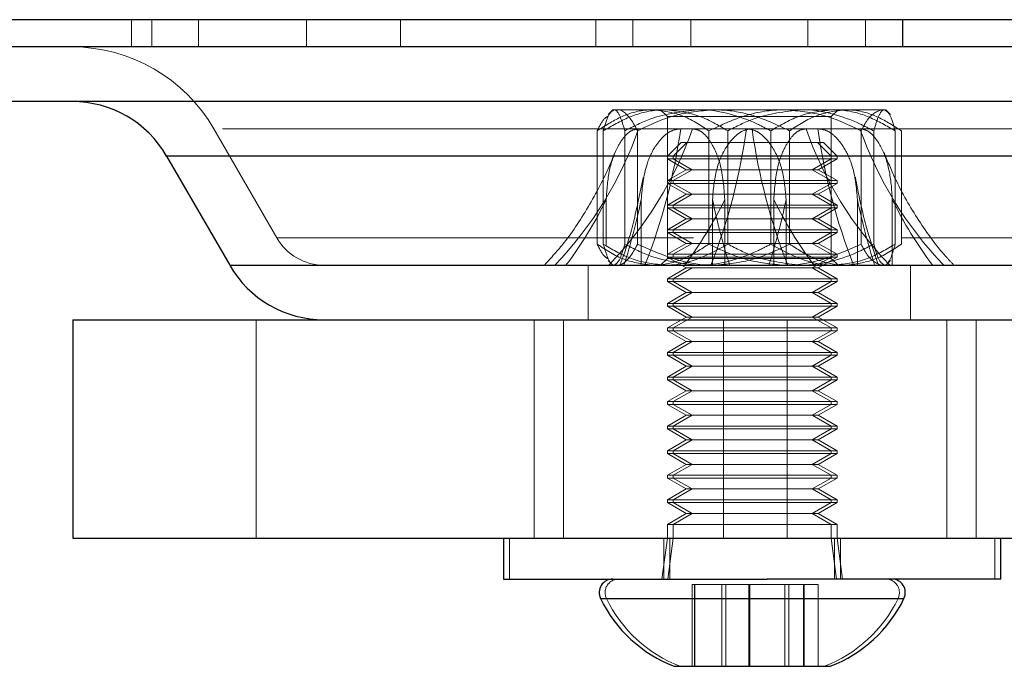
# Model space of a CAD drawing. Header units: millimetres. Extents: x 7 to 417, y 5 to 291.
# Tile 32 of 82: x 63.2 to 66.21, y 269 to 270.98. Entities that reach past the tile are written whole.
import ezdxf

# ---------------------------------------------------------------- set-up
doc = ezdxf.new("R2010")
doc.units = ezdxf.units.MM
doc.linetypes.add('HIDDEN', pattern=[1.905, 1.27, -0.635])

msp = doc.modelspace()

# ---------------------------------------------------------------- linework, layer by layer
at = {"color": 7, "linetype": 'HIDDEN', "lineweight": 18}
for p, q in [((63.54645, 270.97636), (63.54645, 270.89303)), ((63.6083, 270.97636), (63.6083, 270.89303)), ((63.75057, 270.97636), (63.75057, 270.89303)), ((64.08003, 270.97636), (64.08003, 270.89303)), ((64.36692, 270.97636), (64.36692, 270.89303)), ((64.96402, 270.97636), (64.96402, 270.89303)), ((65.07697, 270.97636), (65.07697, 270.89303)), ((65.2539, 270.97636), (65.2539, 270.89303)), ((65.61055, 270.97636), (65.61055, 270.89303)), ((65.78747, 270.97636), (65.78747, 270.89303)), ((65.01556, 270.70136), (65.00118, 270.68698)), ((65.01946, 270.70136), (65.01556, 270.70136)), ((65.27509, 270.70136), (65.01946, 270.70136)), ((65.16139, 270.70136), (65.18222, 270.68053)), ((65.68786, 270.70136), (65.27509, 270.70136)), ((65.68222, 270.68053), (65.70306, 270.70136)), ((65.68786, 270.70136), (65.84888, 270.70136)), ((65.86327, 270.68698), (65.84889, 270.70136)), ((65.18222, 270.68053), (65.66376, 270.68053)), ((65.18222, 270.68053), (65.18222, 270.24719)), ((65.66376, 270.68053), (65.68222, 270.68053)), ((65.68222, 270.24719), (65.68222, 270.68053)), ((63.79779, 270.64303), (63.99024, 270.30969)), ((65.09433, 270.64303), (63.79795, 270.64303)), ((65.09433, 270.64303), (63.79945, 270.64303)), ((65.09433, 270.64303), (63.8523, 270.64303)), ((64.81586, 270.64303), (67.06499, 270.64303)), ((64.96784, 270.29082), (64.96784, 270.6369)), ((64.98662, 270.29082), (64.98662, 270.6369)), ((65.05229, 270.29082), (65.05229, 270.6369)), ((65.09107, 270.29082), (65.09107, 270.6369)), ((65.25884, 270.64303), (65.09433, 270.64303)), ((65.4238, 270.64303), (65.25884, 270.64303)), ((65.25884, 270.64303), (65.6056, 270.64303)), ((65.6056, 270.64303), (65.25884, 270.64303)), ((65.309, 270.29082), (65.309, 270.6369)), ((65.36655, 270.29082), (65.36655, 270.6369)), ((65.4238, 270.64303), (65.44065, 270.64303)), ((65.6056, 270.64303), (65.44065, 270.64303)), ((65.49789, 270.29082), (65.49789, 270.6369)), ((65.55545, 270.29082), (65.55545, 270.6369)), ((65.77012, 270.64303), (65.6056, 270.64303)), ((65.77012, 270.64303), (67.0665, 270.64303)), ((65.77338, 270.29082), (65.77338, 270.6369)), ((65.81215, 270.29082), (65.81215, 270.6369)), ((65.87783, 270.29082), (65.87783, 270.6369)), ((65.8966, 270.29082), (65.8966, 270.6369)), ((65.22389, 270.60136), (65.18222, 270.55969)), ((65.24193, 270.60136), (65.20027, 270.55969)), ((65.22389, 270.60136), (65.45379, 270.60136)), ((65.45379, 270.60136), (65.6586, 270.60136)), ((65.68222, 270.55969), (65.64056, 270.60136)), ((65.70027, 270.55969), (65.6586, 270.60136)), ((63.65345, 270.55969), (65.18222, 270.55969)), ((65.18222, 270.55969), (63.65682, 270.55969)), ((65.18222, 270.55969), (65.4563, 270.55969)), ((65.18222, 270.55969), (65.18222, 270.55136)), ((65.45953, 270.55136), (65.18222, 270.55136)), ((65.18222, 270.55136), (65.23996, 270.51803)), ((65.20027, 270.55969), (65.20027, 270.55136)), ((65.20027, 270.55136), (65.258, 270.51803)), ((65.4563, 270.55969), (65.70027, 270.55969)), ((65.70027, 270.55136), (65.45953, 270.55136)), ((65.62449, 270.51803), (65.68222, 270.55136)), ((65.64253, 270.51803), (65.70027, 270.55136)), ((65.68222, 270.55136), (65.68222, 270.55969)), ((65.70027, 270.55136), (65.70027, 270.55969)), ((65.70027, 270.55969), (66.10302, 270.55969)), ((65.70027, 270.55969), (67.21099, 270.55969)), ((65.70027, 270.55969), (67.15167, 270.55969)), ((66.10302, 270.55969), (67.211, 270.55969)), ((65.23996, 270.51803), (65.18222, 270.48469)), ((65.258, 270.51803), (65.20027, 270.48469)), ((65.45282, 270.51803), (65.23996, 270.51803)), ((65.45739, 270.51803), (65.45282, 270.51803)), ((65.64253, 270.51803), (65.45739, 270.51803)), ((65.68222, 270.48469), (65.62449, 270.51803)), ((65.70027, 270.48469), (65.64253, 270.51803)), ((65.45953, 270.48469), (65.18222, 270.48469)), ((65.18222, 270.48469), (65.18222, 270.47636)), ((65.45953, 270.47636), (65.18222, 270.47636)), ((65.18222, 270.47636), (65.23996, 270.44303)), ((65.20027, 270.48469), (65.20027, 270.47636)), ((65.20027, 270.47636), (65.258, 270.44303)), ((65.70027, 270.48469), (65.45953, 270.48469)), ((65.70027, 270.47636), (65.45953, 270.47636)), ((65.62449, 270.44303), (65.68222, 270.47636)), ((65.64253, 270.44303), (65.70027, 270.47636)), ((65.68222, 270.47636), (65.68222, 270.48469)), ((65.70027, 270.47636), (65.70027, 270.48469)), ((64.99562, 270.4268), (64.99562, 270.28522)), ((65.10207, 270.28522), (65.10207, 270.4268)), ((65.23996, 270.44303), (65.18222, 270.40969)), ((65.258, 270.44303), (65.20027, 270.40969)), ((65.45282, 270.44303), (65.23996, 270.44303)), ((65.32, 270.4268), (65.32, 270.28522)), ((65.35755, 270.4268), (65.35755, 270.28522)), ((65.45739, 270.44303), (65.45282, 270.44303)), ((65.64253, 270.44303), (65.45739, 270.44303)), ((65.50689, 270.28522), (65.50689, 270.4268)), ((65.54445, 270.28522), (65.54445, 270.4268)), ((65.68222, 270.40969), (65.62449, 270.44303)), ((65.70027, 270.40969), (65.64253, 270.44303)), ((65.76238, 270.4268), (65.76238, 270.28522)), ((65.86883, 270.28522), (65.86883, 270.4268)), ((65.45953, 270.40969), (65.18222, 270.40969)), ((65.18222, 270.40969), (65.18222, 270.40136)), ((65.45953, 270.40136), (65.18222, 270.40136)), ((65.18222, 270.40136), (65.23996, 270.36803)), ((65.20027, 270.40969), (65.20027, 270.40136)), ((65.20027, 270.40136), (65.258, 270.36803)), ((65.70027, 270.40969), (65.45953, 270.40969)), ((65.70027, 270.40136), (65.45953, 270.40136)), ((65.62449, 270.36803), (65.68222, 270.40136)), ((65.64253, 270.36803), (65.70027, 270.40136)), ((65.68222, 270.40136), (65.68222, 270.40969)), ((65.70027, 270.40136), (65.70027, 270.40969)), ((65.23996, 270.36803), (65.18222, 270.33469)), ((65.258, 270.36803), (65.20027, 270.33469)), ((65.45282, 270.36803), (65.23996, 270.36803)), ((65.45739, 270.36803), (65.45282, 270.36803)), ((65.64253, 270.36803), (65.45739, 270.36803)), ((65.68222, 270.33469), (65.62449, 270.36803)), ((65.70027, 270.33469), (65.64253, 270.36803)), ((65.45953, 270.33469), (65.18222, 270.33469)), ((65.18222, 270.33469), (65.18222, 270.32636)), ((65.45953, 270.32636), (65.18222, 270.32636)), ((65.18222, 270.32636), (65.23996, 270.29303)), ((65.20027, 270.33469), (65.20027, 270.32636)), ((65.20027, 270.32636), (65.258, 270.29303)), ((65.70027, 270.33469), (65.45953, 270.33469)), ((65.70027, 270.32636), (65.45953, 270.32636)), ((65.62449, 270.29303), (65.68222, 270.32636)), ((65.64253, 270.29303), (65.70027, 270.32636)), ((65.68222, 270.32636), (65.68222, 270.33469)), ((65.70027, 270.32636), (65.70027, 270.33469)), ((63.99075, 270.30969), (66.8737, 270.30969)), ((63.99149, 270.30969), (66.87296, 270.30969)), ((64.99562, 270.28522), (64.98662, 270.29082)), ((65.09107, 270.29082), (65.10207, 270.28522)), ((65.10207, 270.22636), (65.10207, 270.28522)), ((65.23996, 270.29303), (65.18222, 270.25969)), ((65.258, 270.29303), (65.20027, 270.25969)), ((65.45282, 270.29303), (65.23996, 270.29303)), ((65.32, 270.28522), (65.309, 270.29082)), ((65.32, 270.28522), (65.32, 270.22636)), ((65.36655, 270.29082), (65.35755, 270.28522)), ((65.35755, 270.28522), (65.35755, 270.22636)), ((65.45739, 270.29303), (65.45282, 270.29303)), ((65.64253, 270.29303), (65.45739, 270.29303)), ((65.49789, 270.29082), (65.50689, 270.28522)), ((65.50689, 270.22636), (65.50689, 270.28522)), ((65.54445, 270.28522), (65.55545, 270.29082)), ((65.54445, 270.22636), (65.54445, 270.28522)), ((65.68222, 270.25969), (65.62449, 270.29303)), ((65.70027, 270.25969), (65.64253, 270.29303)), ((65.77338, 270.29082), (65.76238, 270.28522)), ((65.76238, 270.28522), (65.76238, 270.22636)), ((65.86883, 270.28522), (65.87783, 270.29082)), ((65.86883, 270.22636), (65.86883, 270.28522)), ((65.00118, 270.24074), (65.01556, 270.22636)), ((65.18222, 270.24719), (65.16139, 270.22636)), ((65.45953, 270.25969), (65.18222, 270.25969)), ((65.18222, 270.25969), (65.18222, 270.25136)), ((65.45953, 270.25136), (65.18222, 270.25136)), ((65.18222, 270.25136), (65.23996, 270.21803)), ((65.66376, 270.24719), (65.18222, 270.24719)), ((65.20027, 270.25969), (65.20027, 270.25136)), ((65.70027, 270.25969), (65.45953, 270.25969)), ((65.70027, 270.25136), (65.45953, 270.25136)), ((65.62449, 270.21803), (65.68222, 270.25136)), ((65.64253, 270.21803), (65.70027, 270.25136)), ((65.68222, 270.24719), (65.66376, 270.24719)), ((65.68222, 270.25136), (65.68222, 270.25969)), ((65.70306, 270.22636), (65.68222, 270.24719)), ((65.70027, 270.25136), (65.70027, 270.25969)), ((65.84889, 270.22636), (65.86327, 270.24074)), ((64.13457, 270.22636), (63.8459, 270.22636)), ((64.13457, 270.22636), (63.84606, 270.22636)), ((63.89881, 270.22636), (64.13457, 270.22636)), ((66.72987, 270.22636), (64.13457, 270.22636)), ((64.94056, 270.22636), (64.94056, 270.05969)), ((65.23996, 270.21803), (65.18222, 270.18469)), ((65.258, 270.21803), (65.20027, 270.18469)), ((65.45282, 270.21803), (65.23996, 270.21803)), ((65.45739, 270.21803), (65.45282, 270.21803)), ((65.64253, 270.21803), (65.45739, 270.21803)), ((65.68222, 270.18469), (65.62449, 270.21803)), ((65.70027, 270.18469), (65.64253, 270.21803)), ((65.92389, 270.05969), (65.92389, 270.22636)), ((65.45953, 270.18469), (65.18222, 270.18469)), ((65.18222, 270.18469), (65.18222, 270.17636)), ((65.45953, 270.17636), (65.18222, 270.17636)), ((65.18222, 270.17636), (65.23996, 270.14303)), ((65.20027, 270.18469), (65.20027, 270.17636)), ((65.20027, 270.17636), (65.258, 270.14303)), ((65.70027, 270.18469), (65.45953, 270.18469)), ((65.70027, 270.17636), (65.45953, 270.17636)), ((65.62449, 270.14303), (65.68222, 270.17636)), ((65.64253, 270.14303), (65.70027, 270.17636)), ((65.68222, 270.17636), (65.68222, 270.18469)), ((65.70027, 270.17636), (65.70027, 270.18469)), ((65.23996, 270.14303), (65.18222, 270.10969)), ((65.258, 270.14303), (65.20027, 270.10969)), ((65.45282, 270.14303), (65.23996, 270.14303)), ((65.45739, 270.14303), (65.45282, 270.14303)), ((65.64253, 270.14303), (65.45739, 270.14303)), ((65.68222, 270.10969), (65.62449, 270.14303)), ((65.70027, 270.10969), (65.64253, 270.14303)), ((65.45953, 270.10969), (65.18222, 270.10969)), ((65.18222, 270.10969), (65.18222, 270.10136)), ((65.45953, 270.10136), (65.18222, 270.10136)), ((65.18222, 270.10136), (65.23996, 270.06803)), ((65.20027, 270.10969), (65.20027, 270.10136)), ((65.20027, 270.10136), (65.258, 270.06803)), ((65.70027, 270.10969), (65.45953, 270.10969)), ((65.70027, 270.10136), (65.45953, 270.10136)), ((65.62449, 270.06803), (65.68222, 270.10136)), ((65.64253, 270.06803), (65.70027, 270.10136)), ((65.68222, 270.10136), (65.68222, 270.10969)), ((65.70027, 270.10136), (65.70027, 270.10969)), ((63.92661, 270.05969), (63.92661, 269.39303)), ((64.77593, 270.05969), (64.77593, 269.39303)), ((64.86548, 270.05969), (64.86548, 269.39303)), ((65.23996, 270.06803), (65.18222, 270.03469)), ((65.258, 270.06803), (65.20027, 270.03469)), ((65.45282, 270.06803), (65.23996, 270.06803)), ((65.35305, 269.39303), (65.35305, 270.05969)), ((65.45739, 270.06803), (65.45282, 270.06803)), ((65.64253, 270.06803), (65.45739, 270.06803)), ((65.54748, 269.39303), (65.54748, 270.05969)), ((65.68222, 270.03469), (65.62449, 270.06803)), ((65.70027, 270.03469), (65.64253, 270.06803)), ((66.03505, 270.05969), (66.03505, 269.39303)), ((66.1246, 269.39303), (66.1246, 270.05969)), ((65.45953, 270.03469), (65.18222, 270.03469)), ((65.18222, 270.03469), (65.18222, 270.02636)), ((65.45953, 270.02636), (65.18222, 270.02636)), ((65.18222, 270.02636), (65.23996, 269.99303)), ((65.20027, 270.03469), (65.20027, 270.02636)), ((65.20027, 270.02636), (65.258, 269.99303)), ((65.70027, 270.03469), (65.45953, 270.03469)), ((65.70027, 270.02636), (65.45953, 270.02636)), ((65.62449, 269.99303), (65.68222, 270.02636)), ((65.64253, 269.99303), (65.70027, 270.02636)), ((65.68222, 270.02636), (65.68222, 270.03469)), ((65.70027, 270.02636), (65.70027, 270.03469)), ((65.23996, 269.99303), (65.18222, 269.95969)), ((65.258, 269.99303), (65.20027, 269.95969)), ((65.45282, 269.99303), (65.23996, 269.99303)), ((65.45739, 269.99303), (65.45282, 269.99303)), ((65.64253, 269.99303), (65.45739, 269.99303)), ((65.68222, 269.95969), (65.62449, 269.99303)), ((65.70027, 269.95969), (65.64253, 269.99303)), ((65.45953, 269.95969), (65.18222, 269.95969)), ((65.18222, 269.95969), (65.18222, 269.95136)), ((65.45953, 269.95136), (65.18222, 269.95136)), ((65.18222, 269.95136), (65.23996, 269.91803)), ((65.20027, 269.95969), (65.20027, 269.95136)), ((65.20027, 269.95136), (65.258, 269.91803)), ((65.70027, 269.95969), (65.45953, 269.95969)), ((65.70027, 269.95136), (65.45953, 269.95136)), ((65.62449, 269.91803), (65.68222, 269.95136)), ((65.64253, 269.91803), (65.70027, 269.95136)), ((65.68222, 269.95136), (65.68222, 269.95969)), ((65.70027, 269.95136), (65.70027, 269.95969)), ((65.23996, 269.91803), (65.18222, 269.88469)), ((65.258, 269.91803), (65.20027, 269.88469)), ((65.45282, 269.91803), (65.23996, 269.91803)), ((65.45739, 269.91803), (65.45282, 269.91803)), ((65.64253, 269.91803), (65.45739, 269.91803)), ((65.68222, 269.88469), (65.62449, 269.91803)), ((65.70027, 269.88469), (65.64253, 269.91803)), ((65.45953, 269.88469), (65.18222, 269.88469)), ((65.18222, 269.88469), (65.18222, 269.87636)), ((65.45953, 269.87636), (65.18222, 269.87636)), ((65.18222, 269.87636), (65.23996, 269.84303)), ((65.20027, 269.88469), (65.20027, 269.87636)), ((65.20027, 269.87636), (65.258, 269.84303)), ((65.70027, 269.88469), (65.45953, 269.88469)), ((65.70027, 269.87636), (65.45953, 269.87636)), ((65.62449, 269.84303), (65.68222, 269.87636)), ((65.64253, 269.84303), (65.70027, 269.87636)), ((65.68222, 269.87636), (65.68222, 269.88469)), ((65.70027, 269.87636), (65.70027, 269.88469)), ((65.23996, 269.84303), (65.18222, 269.80969)), ((65.258, 269.84303), (65.20027, 269.80969)), ((65.45282, 269.84303), (65.23996, 269.84303)), ((65.45739, 269.84303), (65.45282, 269.84303)), ((65.64253, 269.84303), (65.45739, 269.84303)), ((65.68222, 269.80969), (65.62449, 269.84303)), ((65.70027, 269.80969), (65.64253, 269.84303)), ((65.45953, 269.80969), (65.18222, 269.80969)), ((65.18222, 269.80969), (65.18222, 269.80136)), ((65.45953, 269.80136), (65.18222, 269.80136)), ((65.18222, 269.80136), (65.23996, 269.76803)), ((65.20027, 269.80969), (65.20027, 269.80136)), ((65.20027, 269.80136), (65.258, 269.76803)), ((65.70027, 269.80969), (65.45953, 269.80969)), ((65.70027, 269.80136), (65.45953, 269.80136)), ((65.62449, 269.76803), (65.68222, 269.80136)), ((65.64253, 269.76803), (65.70027, 269.80136)), ((65.68222, 269.80136), (65.68222, 269.80969)), ((65.70027, 269.80136), (65.70027, 269.80969)), ((65.23996, 269.76803), (65.18222, 269.73469)), ((65.258, 269.76803), (65.20027, 269.73469)), ((65.45282, 269.76803), (65.23996, 269.76803)), ((65.45739, 269.76803), (65.45282, 269.76803)), ((65.64253, 269.76803), (65.45739, 269.76803)), ((65.68222, 269.73469), (65.62449, 269.76803)), ((65.70027, 269.73469), (65.64253, 269.76803)), ((65.45953, 269.73469), (65.18222, 269.73469)), ((65.18222, 269.73469), (65.18222, 269.72636)), ((65.45953, 269.72636), (65.18222, 269.72636)), ((65.18222, 269.72636), (65.23996, 269.69303)), ((65.20027, 269.73469), (65.20027, 269.72636)), ((65.20027, 269.72636), (65.258, 269.69303)), ((65.70027, 269.73469), (65.45953, 269.73469)), ((65.70027, 269.72636), (65.45953, 269.72636)), ((65.62449, 269.69303), (65.68222, 269.72636)), ((65.64253, 269.69303), (65.70027, 269.72636)), ((65.68222, 269.72636), (65.68222, 269.73469)), ((65.70027, 269.72636), (65.70027, 269.73469)), ((65.23996, 269.69303), (65.18222, 269.65969)), ((65.258, 269.69303), (65.20027, 269.65969)), ((65.45282, 269.69303), (65.23996, 269.69303)), ((65.45739, 269.69303), (65.45282, 269.69303)), ((65.64253, 269.69303), (65.45739, 269.69303)), ((65.68222, 269.65969), (65.62449, 269.69303)), ((65.70027, 269.65969), (65.64253, 269.69303)), ((65.45953, 269.65969), (65.18222, 269.65969)), ((65.18222, 269.65969), (65.18222, 269.65136)), ((65.45953, 269.65136), (65.18222, 269.65136)), ((65.18222, 269.65136), (65.23996, 269.61803)), ((65.20027, 269.65969), (65.20027, 269.65136)), ((65.20027, 269.65136), (65.258, 269.61803)), ((65.70027, 269.65969), (65.45953, 269.65969)), ((65.70027, 269.65136), (65.45953, 269.65136)), ((65.62449, 269.61803), (65.68222, 269.65136)), ((65.64253, 269.61803), (65.70027, 269.65136)), ((65.68222, 269.65136), (65.68222, 269.65969)), ((65.70027, 269.65136), (65.70027, 269.65969)), ((65.23996, 269.61803), (65.18222, 269.58469)), ((65.258, 269.61803), (65.20027, 269.58469)), ((65.45282, 269.61803), (65.23996, 269.61803)), ((65.45739, 269.61803), (65.45282, 269.61803)), ((65.64253, 269.61803), (65.45739, 269.61803)), ((65.68222, 269.58469), (65.62449, 269.61803)), ((65.70027, 269.58469), (65.64253, 269.61803)), ((65.45953, 269.58469), (65.18222, 269.58469)), ((65.18222, 269.58469), (65.18222, 269.57636)), ((65.45953, 269.57636), (65.18222, 269.57636)), ((65.18222, 269.57636), (65.23996, 269.54303)), ((65.20027, 269.58469), (65.20027, 269.57636)), ((65.20027, 269.57636), (65.258, 269.54303)), ((65.70027, 269.58469), (65.45953, 269.58469)), ((65.70027, 269.57636), (65.45953, 269.57636)), ((65.62449, 269.54303), (65.68222, 269.57636)), ((65.64253, 269.54303), (65.70027, 269.57636)), ((65.68222, 269.57636), (65.68222, 269.58469)), ((65.70027, 269.57636), (65.70027, 269.58469)), ((65.23996, 269.54303), (65.18222, 269.50969)), ((65.258, 269.54303), (65.20027, 269.50969)), ((65.45282, 269.54303), (65.23996, 269.54303)), ((65.45739, 269.54303), (65.45282, 269.54303)), ((65.64253, 269.54303), (65.45739, 269.54303)), ((65.68222, 269.50969), (65.62449, 269.54303)), ((65.70027, 269.50969), (65.64253, 269.54303)), ((65.45953, 269.50969), (65.18222, 269.50969)), ((65.18222, 269.50969), (65.18222, 269.50136)), ((65.45953, 269.50136), (65.18222, 269.50136)), ((65.18222, 269.50136), (65.23996, 269.46803)), ((65.20027, 269.50969), (65.20027, 269.50136)), ((65.20027, 269.50136), (65.258, 269.46803)), ((65.70027, 269.50969), (65.45953, 269.50969)), ((65.70027, 269.50136), (65.45953, 269.50136)), ((65.62449, 269.46803), (65.68222, 269.50136)), ((65.64253, 269.46803), (65.70027, 269.50136)), ((65.68222, 269.50136), (65.68222, 269.50969)), ((65.70027, 269.50136), (65.70027, 269.50969)), ((65.23996, 269.46803), (65.18222, 269.43469)), ((65.258, 269.46803), (65.20027, 269.43469)), ((65.45282, 269.46803), (65.23996, 269.46803)), ((65.45739, 269.46803), (65.45282, 269.46803)), ((65.64253, 269.46803), (65.45739, 269.46803)), ((65.68222, 269.43469), (65.62449, 269.46803)), ((65.70027, 269.43469), (65.64253, 269.46803)), ((65.45953, 269.43469), (65.18222, 269.43469)), ((65.18222, 269.43469), (65.18222, 269.39303)), ((65.20027, 269.43469), (65.20027, 269.39303)), ((65.70027, 269.43469), (65.45953, 269.43469)), ((65.68222, 269.39303), (65.68222, 269.43469)), ((65.70027, 269.39303), (65.70027, 269.43469)), ((64.70027, 269.39303), (64.70027, 269.26803)), ((65.18222, 269.39303), (65.16556, 269.26803)), ((65.17181, 269.39303), (65.17181, 269.26803)), ((65.20027, 269.39303), (65.1836, 269.26803)), ((65.18985, 269.39303), (65.18985, 269.26803)), ((65.69889, 269.26803), (65.68222, 269.39303)), ((65.69264, 269.26803), (65.69264, 269.39303)), ((65.71693, 269.26803), (65.70027, 269.39303)), ((65.71068, 269.26803), (65.71068, 269.39303)), ((66.18222, 269.26803), (66.18222, 269.39303)), ((65.2657, 269.25136), (65.25795, 269.25136)), ((65.25795, 269.25136), (65.25795, 269.00136)), ((65.26479, 269.25136), (65.26479, 269.00136)), ((65.26633, 269.25136), (65.2657, 269.25136)), ((65.34252, 269.25136), (65.26633, 269.25136)), ((65.26633, 269.25136), (65.26633, 269.00136)), ((65.36029, 269.25136), (65.34252, 269.25136)), ((65.34793, 269.25136), (65.34793, 269.00136)), ((65.39047, 269.25136), (65.36029, 269.25136)), ((65.36029, 269.25136), (65.36029, 269.00136)), ((65.43376, 269.25136), (65.39047, 269.25136)), ((65.43068, 269.25136), (65.43068, 269.00136)), ((65.48121, 269.25136), (65.43376, 269.25136)), ((65.43376, 269.25136), (65.43376, 269.00136)), ((65.5526, 269.25136), (65.48121, 269.25136)), ((65.54025, 269.25136), (65.54025, 269.00136)), ((65.5526, 269.25136), (65.5526, 269.00136)), ((65.5828, 269.25136), (65.5526, 269.25136)), ((65.59965, 269.25136), (65.5828, 269.25136)), ((65.59812, 269.25136), (65.59812, 269.00136)), ((65.64258, 269.25136), (65.59965, 269.25136)), ((65.59965, 269.25136), (65.59965, 269.00136)), ((65.64258, 269.25136), (65.64258, 269.00136)), ((65.20201, 269.20816), (64.97807, 269.20816)), ((65.46861, 269.20816), (64.99643, 269.20816)), ((65.20201, 269.20816), (65.88636, 269.20816)), ((65.90441, 269.20816), (65.43343, 269.20816))]:
    msp.add_line(p, q, dxfattribs=at)
at = {"color": 7, "linetype": 'Continuous', "lineweight": 25}
for p, q in [((65.90043, 270.97636), (65.90043, 270.89303)), ((72.51556, 270.89303), (58.34889, 270.89303)), ((72.51556, 270.72636), (58.34889, 270.72636)), ((63.65345, 270.55969), (63.8459, 270.22636)), ((67.211, 270.55969), (63.65345, 270.55969)), ((63.8459, 270.22636), (64.834, 270.22636)), ((64.834, 270.22636), (67.01855, 270.22636)), ((63.36693, 270.05969), (63.36693, 269.39303)), ((63.36693, 270.05969), (66.97392, 270.05969)), ((63.36693, 269.39303), (66.97392, 269.39303)), ((64.68222, 269.39303), (64.68222, 269.26803)), ((66.20027, 269.26803), (66.20027, 269.39303)), ((64.68222, 269.26803), (65.4584, 269.26803)), ((65.4584, 269.26803), (65.48644, 269.26803)), ((66.20027, 269.26803), (65.48644, 269.26803)), ((64.97807, 269.20816), (65.46861, 269.20816)), ((65.46861, 269.20816), (65.90441, 269.20816)), ((65.20306, 269.00136), (65.45504, 269.00136)), ((65.45504, 269.00136), (65.67943, 269.00136))]:
    msp.add_line(p, q, dxfattribs=at)
at = {"color": 7, "linetype": 'HIDDEN', "lineweight": 18}
for centre, radius, start, end in [((63.36477, 270.39303), 0.5, 30, 90), ((64.00297, 271.02585), 1.15655, 316.26918, 340.67022), ((64.16749, 271.02585), 1.15655, 316.26918, 340.67022), ((63.41362, 270.89356), 1.82636, 338.57296, 352.11558), ((63.61471, 270.89356), 1.82636, 338.57296, 352.11558), ((67.24974, 270.89356), 1.82636, 187.88442, 201.42704), ((66.69696, 271.02585), 1.15655, 199.32978, 223.73082), ((67.45082, 270.89356), 1.82636, 187.88442, 201.42704), ((66.86147, 271.02585), 1.15655, 199.32978, 223.73082), ((63.84932, 270.99214), 1.27813, 323.19137, 333.74803), ((63.10041, 270.8432), 2.04451, 342.43995, 348.24859), ((64.21125, 270.99214), 1.27813, 323.19137, 333.74803), ((67.32165, 270.8432), 2.04451, 191.75141, 197.56005), ((63.54279, 270.8432), 2.04451, 342.43995, 348.24859), ((66.65319, 270.99214), 1.27813, 206.25197, 216.80863), ((67.76404, 270.8432), 2.04451, 191.75141, 197.56005), ((67.01512, 270.99214), 1.27813, 206.25197, 216.80863), ((64.13457, 270.39303), 0.16667, 210, 270), ((65.0336, 269.22636), 0.04167, 90, 205.89862), ((65.84889, 269.22636), 0.04167, 334.10138, 90), ((65.37094, 269.39015), 0.41667, 205.89862, 248.92366), ((65.51155, 269.39015), 0.41667, 291.07634, 334.10138)]:
    msp.add_arc(centre, radius, start, end, dxfattribs=at)
at = {"color": 7, "linetype": 'Continuous', "lineweight": 25}
for centre, radius, start, end in [((63.36477, 270.39303), 0.33333, 30, 90), ((64.13457, 270.39303), 0.33333, 210, 270), ((65.01556, 269.22636), 0.04167, 90, 205.89862), ((65.86693, 269.22636), 0.04167, 334.10138, 90), ((65.35289, 269.39015), 0.41667, 205.89862, 248.92366), ((65.52959, 269.39015), 0.41667, 291.07634, 334.10138)]:
    msp.add_arc(centre, radius, start, end, dxfattribs=at)
msp.add_open_spline([(210.59914, 270.97636), (210.59111, 270.97636), (210.57504, 270.97636), (210.44543, 270.97636), (210.24083, 270.97636), (209.95602, 270.97636), (209.59566, 270.97636), (209.16014, 270.97636), (208.65254, 270.97636), (208.07383, 270.97636), (207.42973, 270.97636), (206.70152, 270.97636), (205.88167, 270.97636), (204.96905, 270.97636), (203.99124, 270.97636), (202.95876, 270.97636), (201.9504, 270.97636), (200.98048, 270.97636), (200.0677, 270.97636), (199.13139, 270.97636), (198.17365, 270.97636), (196.9307, 270.97636), (195.3769, 270.97636), (193.49219, 270.97636), (191.54984, 270.97636), (189.55495, 270.97636), (187.51261, 270.97636), (185.42484, 270.97636), (183.22757, 270.97636), (180.92394, 270.97636), (178.51576, 270.97636), (176.07942, 270.97636), (173.61338, 270.97636), (170.96394, 270.97636), (168.12833, 270.97636), (165.10735, 270.97636), (162.06111, 270.97636), (158.9991, 270.97636), (155.93118, 270.97636), (152.66122, 270.97636), (149.20088, 270.97636), (145.5294, 270.97636), (141.858, 270.97636), (137.92871, 270.97636), (133.75733, 270.97636), (129.32724, 270.97636), (124.88375, 270.97636), (120.41985, 270.97636), (115.94181, 270.97636), (111.66862, 270.97636), (107.60962, 270.97636), (103.77206, 270.97636), (99.94646, 270.97636), (96.13187, 270.97636), (92.3558, 270.97636), (88.60951, 270.97636), (84.90519, 270.97636), (81.20434, 270.97636), (77.65744, 270.97636), (74.24307, 270.97636), (70.97957, 270.97636), (67.72576, 270.97636), (64.48991, 270.97636), (61.26547, 270.97636), (58.05834, 270.97636), (54.88177, 270.97636), (51.89858, 270.97636), (49.10823, 270.97636), (46.50655, 270.97636), (43.94311, 270.97636), (41.41297, 270.97636), (38.91831, 270.97636), (36.64062, 270.97636), (34.57092, 270.97636), (32.7053, 270.97636), (30.87335, 270.97636), (29.08697, 270.97636), (27.3547, 270.97636), (25.80498, 270.97636), (24.43666, 270.97636), (23.22635, 270.97636), (22.05982, 270.97636), (20.9309, 270.97636), (19.92519, 270.97636), (19.03607, 270.97636), (18.25321, 270.97636), (17.50838, 270.97636), (16.8038, 270.97636), (16.10918, 270.97636), (15.4361, 270.97636), (14.79277, 270.97636), (14.21456, 270.97636), (13.70477, 270.97636), (13.26673, 270.97636), (12.90512, 270.97636), (12.62027, 270.97636), (12.41654, 270.97636), (12.28865, 270.97636), (12.27347, 270.97636), (12.26595, 270.97636)], degree=3, knots=[0, 0, 0, 0, 0.0062971, 0.0126066, 0.0188716, 0.0250989, 0.0313769, 0.037602, 0.0438954, 0.050224, 0.0565578, 0.0628727, 0.0698306, 0.0769084, 0.083914, 0.0909826, 0.0980385, 0.1035716, 0.1091836, 0.1146508, 0.1201484, 0.1257213, 0.1356239, 0.1456043, 0.1556061, 0.1655579, 0.1755956, 0.1856489, 0.1956824, 0.2067634, 0.217808, 0.228809, 0.2398434, 0.2509051, 0.2640001, 0.277126, 0.2902414, 0.3033266, 0.3163581, 0.3292873, 0.3447002, 0.3598911, 0.3752323, 0.3904341, 0.4086469, 0.4268031, 0.4450298, 0.4632719, 0.4815788, 0.4999129, 0.5156127, 0.5312965, 0.5469387, 0.5625331, 0.578144, 0.5933963, 0.608729, 0.6239477, 0.6393083, 0.6529021, 0.6666543, 0.6803175, 0.694007, 0.7077787, 0.7215786, 0.7353685, 0.7491127, 0.7607913, 0.7724415, 0.7840624, 0.7956573, 0.8073397, 0.8190242, 0.8281668, 0.8374393, 0.8466629, 0.8558818, 0.8651109, 0.8742265, 0.8813041, 0.8882611, 0.8953259, 0.9023327, 0.9093975, 0.9149795, 0.9204844, 0.9260782, 0.9316243, 0.9370981, 0.9434669, 0.9497446, 0.9560525, 0.9623907, 0.9686607, 0.9749644, 0.9812175, 0.9874942, 0.9938019, 1, 1, 1, 1], dxfattribs=at)
at = {"color": 7, "linetype": 'HIDDEN', "lineweight": 18}
for points, knots in [([(64.96784, 270.6369), (64.9912, 270.65196), (65.03871, 270.68259), (65.09761, 270.70003), (65.13128, 270.70113), (65.13842, 270.70136)], [0, 0, 0, 0, 0.432382, 0.8795474, 1, 1, 1, 1]), ([(65.01946, 270.70136), (65.01368, 270.69763), (65.00222, 270.69024), (64.99179, 270.65459), (64.98662, 270.6369)], [0, 0, 0, 0, 0.50399488, 1, 1, 1, 1]), ([(64.98662, 270.6369), (65.01263, 270.65196), (65.06554, 270.68259), (65.13114, 270.70003), (65.16863, 270.70113), (65.17659, 270.70136)], [0, 0, 0, 0, 0.432382, 0.8795474, 1, 1, 1, 1]), ([(65.05229, 270.6369), (65.0478, 270.65196), (65.03865, 270.68259), (65.02731, 270.70003), (65.02083, 270.70113), (65.01946, 270.70136)], [0, 0, 0, 0, 0.432382, 0.8795474, 1, 1, 1, 1]), ([(65.09107, 270.6369), (65.08712, 270.64427), (65.06907, 270.678), (65.04778, 270.7005), (65.03079, 270.7013), (65.02945, 270.70136)], [0, 0, 0, 0, 0.2049435, 0.9375918, 1, 1, 1, 1]), ([(65.27509, 270.70136), (65.22637, 270.69565), (65.14867, 270.68654), (65.07847, 270.65038), (65.05229, 270.6369)], [0, 0, 0, 0, 0.6271378, 1, 1, 1, 1]), ([(65.32326, 270.70136), (65.28241, 270.69763), (65.20135, 270.69024), (65.12763, 270.65459), (65.09107, 270.6369)], [0, 0, 0, 0, 0.5039949, 1, 1, 1, 1]), ([(65.13842, 270.70136), (65.16843, 270.69763), (65.22798, 270.69024), (65.28214, 270.65459), (65.309, 270.6369)], [0, 0, 0, 0, 0.5039949, 1, 1, 1, 1]), ([(65.17659, 270.70136), (65.21001, 270.69763), (65.27632, 270.69024), (65.33664, 270.65459), (65.36655, 270.6369)], [0, 0, 0, 0, 0.5039949, 1, 1, 1, 1]), ([(65.49789, 270.6369), (65.48363, 270.64427), (65.41835, 270.678), (65.34135, 270.7005), (65.27992, 270.7013), (65.27509, 270.70136)], [0, 0, 0, 0, 0.20494348, 0.93759182, 1, 1, 1, 1]), ([(65.309, 270.6369), (65.34079, 270.65196), (65.40546, 270.68259), (65.48564, 270.70003), (65.53146, 270.70113), (65.54119, 270.70136)], [0, 0, 0, 0, 0.432382, 0.8795474, 1, 1, 1, 1]), ([(65.55545, 270.6369), (65.52366, 270.65196), (65.45899, 270.68259), (65.37881, 270.70003), (65.33298, 270.70113), (65.32326, 270.70136)], [0, 0, 0, 0, 0.432382, 0.8795474, 1, 1, 1, 1]), ([(65.36655, 270.6369), (65.39273, 270.65038), (65.46293, 270.68654), (65.54063, 270.69565), (65.58935, 270.70136)], [0, 0, 0, 0, 0.3728622, 1, 1, 1, 1]), ([(65.68786, 270.70136), (65.65444, 270.69763), (65.58812, 270.69024), (65.52781, 270.65459), (65.49789, 270.6369)], [0, 0, 0, 0, 0.5039949, 1, 1, 1, 1]), ([(65.54119, 270.70136), (65.58204, 270.69763), (65.6631, 270.69024), (65.73682, 270.65459), (65.77338, 270.6369)], [0, 0, 0, 0, 0.5039949, 1, 1, 1, 1]), ([(65.72603, 270.70136), (65.69601, 270.69763), (65.63647, 270.69024), (65.58231, 270.65459), (65.55545, 270.6369)], [0, 0, 0, 0, 0.5039949, 1, 1, 1, 1]), ([(65.58935, 270.70136), (65.59418, 270.7013), (65.65561, 270.7005), (65.73261, 270.678), (65.79789, 270.64427), (65.81215, 270.6369)], [0, 0, 0, 0, 0.0624082, 0.7950565, 1, 1, 1, 1]), ([(65.87783, 270.6369), (65.85182, 270.65196), (65.79891, 270.68259), (65.73331, 270.70003), (65.69582, 270.70113), (65.68786, 270.70136)], [0, 0, 0, 0, 0.432382, 0.8795474, 1, 1, 1, 1]), ([(65.8966, 270.6369), (65.87325, 270.65196), (65.82574, 270.68259), (65.76684, 270.70003), (65.73317, 270.70113), (65.72603, 270.70136)], [0, 0, 0, 0, 0.432382, 0.8795474, 1, 1, 1, 1]), ([(65.77338, 270.6369), (65.78062, 270.65038), (65.80003, 270.68654), (65.82152, 270.69565), (65.83499, 270.70136)], [0, 0, 0, 0, 0.3728622, 1, 1, 1, 1]), ([(65.81215, 270.6369), (65.81665, 270.65196), (65.8258, 270.68259), (65.83713, 270.70003), (65.84361, 270.70113), (65.84499, 270.70136)], [0, 0, 0, 0, 0.432382, 0.8795474, 1, 1, 1, 1]), ([(65.84499, 270.70136), (65.85077, 270.69763), (65.86223, 270.69024), (65.87265, 270.65459), (65.87783, 270.6369)], [0, 0, 0, 0, 0.50399488, 1, 1, 1, 1]), ([(65.00184, 270.68199), (64.9978, 270.67977), (64.98582, 270.67317), (64.97501, 270.65136), (64.96784, 270.6369)], [0, 0, 0, 0, 0.33739245, 1, 1, 1, 1]), ([(65.09433, 270.64303), (65.08813, 270.64216), (65.07421, 270.64021), (65.05159, 270.62225), (65.02494, 270.58254), (65.00128, 270.51467), (64.99759, 270.45736), (64.99562, 270.4268)], [0, 0, 0, 0, 0.08690798, 0.19497532, 0.3643972, 0.66116489, 1, 1, 1, 1]), ([(65.10207, 270.4268), (65.10538, 270.46354), (65.11064, 270.52169), (65.14179, 270.58736), (65.17012, 270.62152), (65.19675, 270.63973), (65.21432, 270.64196), (65.22272, 270.64303)], [0, 0, 0, 0, 0.40620402, 0.6429701, 0.79860172, 0.9037985, 1, 1, 1, 1]), ([(65.35755, 270.4268), (65.35484, 270.46354), (65.35054, 270.52169), (65.32505, 270.58736), (65.30187, 270.62152), (65.28009, 270.63973), (65.26571, 270.64196), (65.25884, 270.64303)], [0, 0, 0, 0, 0.406204, 0.6429701, 0.7986017, 0.9037985, 1, 1, 1, 1]), ([(65.44065, 270.64303), (65.43307, 270.64216), (65.41606, 270.64021), (65.38841, 270.62225), (65.35584, 270.58254), (65.32692, 270.51467), (65.3224, 270.45736), (65.32, 270.4268)], [0, 0, 0, 0, 0.08690798, 0.19497532, 0.3643972, 0.66116489, 1, 1, 1, 1]), ([(65.4238, 270.64303), (65.43138, 270.64216), (65.44839, 270.64021), (65.47603, 270.62225), (65.50861, 270.58254), (65.53753, 270.51467), (65.54204, 270.45736), (65.54445, 270.4268)], [0, 0, 0, 0, 0.086908, 0.1949753, 0.3643972, 0.6611649, 1, 1, 1, 1]), ([(65.50689, 270.4268), (65.50961, 270.46354), (65.5139, 270.52169), (65.53939, 270.58736), (65.56257, 270.62152), (65.58436, 270.63973), (65.59874, 270.64196), (65.6056, 270.64303)], [0, 0, 0, 0, 0.406204, 0.6429701, 0.7986017, 0.9037985, 1, 1, 1, 1]), ([(65.76238, 270.4268), (65.75906, 270.46354), (65.75381, 270.52169), (65.72266, 270.58736), (65.69433, 270.62152), (65.66769, 270.63973), (65.65012, 270.64196), (65.64173, 270.64303)], [0, 0, 0, 0, 0.40620402, 0.6429701, 0.79860172, 0.9037985, 1, 1, 1, 1]), ([(65.77012, 270.64303), (65.77632, 270.64216), (65.79023, 270.64021), (65.81285, 270.62225), (65.8395, 270.58254), (65.86317, 270.51467), (65.86686, 270.45736), (65.86883, 270.4268)], [0, 0, 0, 0, 0.086908, 0.1949753, 0.3643972, 0.6611649, 1, 1, 1, 1]), ([(65.02154, 270.56936), (65.01866, 270.56213), (64.99611, 270.50543), (64.94589, 270.41011), (64.8764, 270.30229), (64.82766, 270.24968), (64.80756, 270.22798)], [0, 0, 0, 0, 0.05142929, 0.40317981, 0.75392953, 1, 1, 1, 1]), ([(66.05626, 270.22737), (66.04788, 270.23613), (66.01047, 270.27529), (65.94863, 270.36092), (65.88532, 270.4688), (65.85417, 270.545), (65.84317, 270.57192)], [0, 0, 0, 0, 0.1018739, 0.4549123, 0.8074119, 1, 1, 1, 1]), ([(65.10823, 270.49401), (65.10044, 270.4559), (65.0831, 270.37108), (65.05866, 270.28248), (65.04227, 270.23978), (65.03797, 270.22857)], [0, 0, 0, 0, 0.37568961, 0.83620557, 1, 1, 1, 1]), ([(65.82652, 270.2265), (65.81639, 270.25665), (65.79469, 270.32118), (65.77106, 270.41391), (65.75928, 270.47832), (65.75626, 270.49486)], [0, 0, 0, 0, 0.394559, 0.8445247, 1, 1, 1, 1]), ([(64.96784, 270.29082), (64.97501, 270.27636), (64.98582, 270.25455), (64.9978, 270.24795), (65.00184, 270.24573)], [0, 0, 0, 0, 0.66260755, 1, 1, 1, 1]), ([(65.13842, 270.22636), (65.10841, 270.23009), (65.04886, 270.23748), (64.9947, 270.27313), (64.96784, 270.29082)], [0, 0, 0, 0, 0.5039949, 1, 1, 1, 1]), ([(64.98662, 270.29082), (64.99112, 270.27576), (65.00026, 270.24513), (65.0116, 270.22769), (65.01808, 270.22659), (65.01946, 270.22636)], [0, 0, 0, 0, 0.43238197, 0.87954735, 1, 1, 1, 1]), ([(65.17659, 270.22636), (65.14317, 270.23005), (65.0802, 270.237), (65.02263, 270.26982), (64.99562, 270.28522)], [0, 0, 0, 0, 0.5307791, 1, 1, 1, 1]), ([(65.01946, 270.22636), (65.02523, 270.23009), (65.0367, 270.23748), (65.04712, 270.27313), (65.05229, 270.29082)], [0, 0, 0, 0, 0.5039949, 1, 1, 1, 1]), ([(65.02945, 270.22636), (65.03079, 270.22642), (65.04778, 270.22722), (65.06907, 270.24972), (65.08712, 270.28345), (65.09107, 270.29082)], [0, 0, 0, 0, 0.06240818, 0.79505652, 1, 1, 1, 1]), ([(65.05229, 270.29082), (65.07847, 270.27734), (65.14867, 270.24118), (65.22637, 270.23207), (65.27509, 270.22636)], [0, 0, 0, 0, 0.3728622, 1, 1, 1, 1]), ([(65.10207, 270.28522), (65.16494, 270.25865), (65.23699, 270.22821), (65.31351, 270.22657), (65.32326, 270.22636)], [0, 0, 0, 0, 0.8726608, 1, 1, 1, 1]), ([(65.309, 270.29082), (65.28564, 270.27576), (65.23813, 270.24513), (65.17923, 270.22769), (65.14556, 270.22659), (65.13842, 270.22636)], [0, 0, 0, 0, 0.432382, 0.8795474, 1, 1, 1, 1]), ([(65.35755, 270.28522), (65.30611, 270.25865), (65.24716, 270.22821), (65.18456, 270.22657), (65.17659, 270.22636)], [0, 0, 0, 0, 0.8726608, 1, 1, 1, 1]), ([(65.27509, 270.22636), (65.27992, 270.22642), (65.34135, 270.22722), (65.41835, 270.24972), (65.48363, 270.28345), (65.49789, 270.29082)], [0, 0, 0, 0, 0.0624082, 0.7950565, 1, 1, 1, 1]), ([(65.54119, 270.22636), (65.50034, 270.23005), (65.42338, 270.237), (65.35301, 270.26982), (65.32, 270.28522)], [0, 0, 0, 0, 0.5307791, 1, 1, 1, 1]), ([(65.32326, 270.22636), (65.36411, 270.23005), (65.44107, 270.237), (65.51143, 270.26982), (65.54445, 270.28522)], [0, 0, 0, 0, 0.5307791, 1, 1, 1, 1]), ([(65.58935, 270.22636), (65.54063, 270.23207), (65.46293, 270.24118), (65.39273, 270.27734), (65.36655, 270.29082)], [0, 0, 0, 0, 0.6271378, 1, 1, 1, 1]), ([(65.50689, 270.28522), (65.55834, 270.25865), (65.61728, 270.22821), (65.67989, 270.22657), (65.68786, 270.22636)], [0, 0, 0, 0, 0.8726608, 1, 1, 1, 1]), ([(65.76238, 270.28522), (65.6995, 270.25865), (65.62745, 270.22821), (65.55093, 270.22657), (65.54119, 270.22636)], [0, 0, 0, 0, 0.8726608, 1, 1, 1, 1]), ([(65.55545, 270.29082), (65.5788, 270.27576), (65.62631, 270.24513), (65.68522, 270.22769), (65.71888, 270.22659), (65.72603, 270.22636)], [0, 0, 0, 0, 0.432382, 0.8795474, 1, 1, 1, 1]), ([(65.81215, 270.29082), (65.79789, 270.28345), (65.73261, 270.24972), (65.65561, 270.22722), (65.59418, 270.22642), (65.58935, 270.22636)], [0, 0, 0, 0, 0.2049435, 0.9375918, 1, 1, 1, 1]), ([(65.68786, 270.22636), (65.72128, 270.23005), (65.78425, 270.237), (65.84181, 270.26982), (65.86883, 270.28522)], [0, 0, 0, 0, 0.5307791, 1, 1, 1, 1]), ([(65.72603, 270.22636), (65.75604, 270.23009), (65.81558, 270.23748), (65.86974, 270.27313), (65.8966, 270.29082)], [0, 0, 0, 0, 0.5039949, 1, 1, 1, 1]), ([(65.83499, 270.22636), (65.82152, 270.23207), (65.80003, 270.24118), (65.78062, 270.27734), (65.77338, 270.29082)], [0, 0, 0, 0, 0.6271378, 1, 1, 1, 1]), ([(65.84499, 270.22636), (65.83921, 270.23009), (65.82775, 270.23748), (65.81733, 270.27313), (65.81215, 270.29082)], [0, 0, 0, 0, 0.5039949, 1, 1, 1, 1]), ([(65.87783, 270.29082), (65.87333, 270.27576), (65.86418, 270.24513), (65.85285, 270.22769), (65.84637, 270.22659), (65.84499, 270.22636)], [0, 0, 0, 0, 0.43238197, 0.87954735, 1, 1, 1, 1])]:
    msp.add_open_spline(points, degree=3, knots=knots, dxfattribs=at)

doc.saveas('drawing.dxf')
